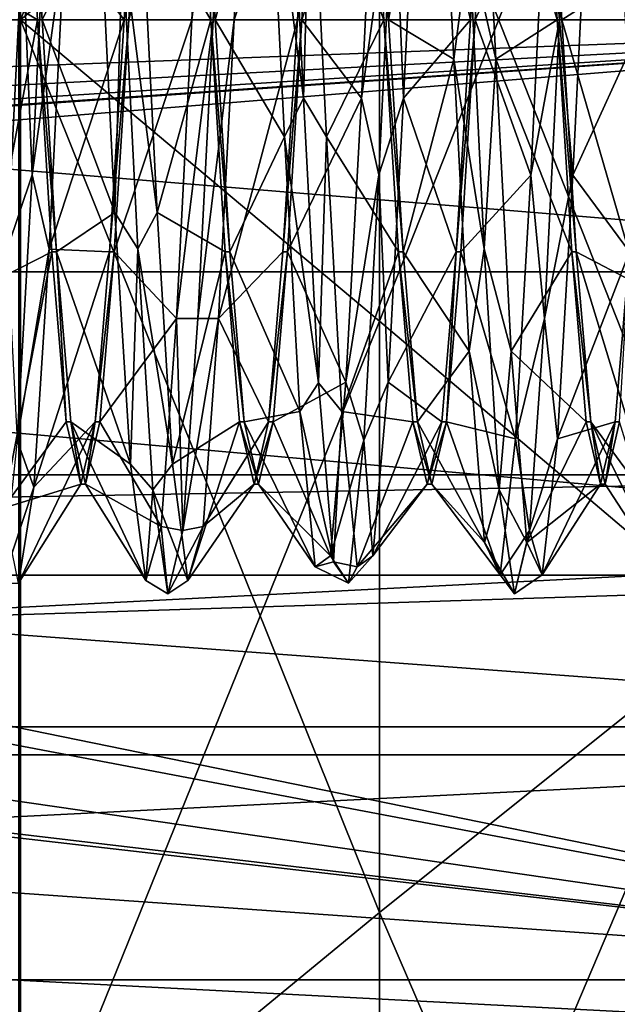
# Model space of a CAD drawing. Header units: millimetres. Extents: x -125 to 171, y -35 to 1363.
# Tile 161 of 256: x 159.21 to 163.52, y -7.1 to 0. Entities that reach past the tile are written whole.
import ezdxf

# ---------------------------------------------------------------- set-up
doc = ezdxf.new("R2010")
doc.units = ezdxf.units.MM
doc.header["$LTSCALE"] = 65.185185
for name, color, linetype in [('1020', 7, 'CONTINUOUS'), ('1021', 7, 'CONTINUOUS'), ('1022', 7, 'CONTINUOUS'), ('1023', 7, 'CONTINUOUS'), ('1037', 7, 'CONTINUOUS'), ('1038', 7, 'CONTINUOUS'), ('1039', 7, 'CONTINUOUS'), ('1040', 7, 'CONTINUOUS'), ('729', 7, 'CONTINUOUS'), ('730', 7, 'CONTINUOUS'), ('734', 7, 'CONTINUOUS'), ('752', 7, 'CONTINUOUS'), ('753', 7, 'CONTINUOUS'), ('782', 7, 'CONTINUOUS'), ('783', 7, 'CONTINUOUS'), ('784', 7, 'CONTINUOUS'), ('785', 7, 'CONTINUOUS'), ('786', 7, 'CONTINUOUS'), ('787', 7, 'CONTINUOUS'), ('798', 7, 'CONTINUOUS'), ('799', 7, 'CONTINUOUS'), ('805', 7, 'CONTINUOUS'), ('806', 7, 'CONTINUOUS'), ('893', 7, 'CONTINUOUS'), ('894', 7, 'CONTINUOUS'), ('901', 7, 'CONTINUOUS'), ('902', 7, 'CONTINUOUS')]:
    doc.layers.add(name, color=color, linetype=linetype)

msp = doc.modelspace()

# ---------------------------------------------------------------- linework, layer by layer
at = {"layer": '1020', "linetype": 'CONTINUOUS'}
for points in [[(159.3666, 0, 3.35), (159.4708, -1.675, 2.9012), (159.3334, 0, 3.35), (159.3666, 0, 3.35)], [(159.4708, -1.675, 2.9012), (159.4376, -1.6749, 2.9012), (159.3334, 0, 3.35), (159.4708, -1.675, 2.9012)], [(159.8874, -1.675, -2.9012), (159.9916, 0, -3.35), (159.8542, -1.675, -2.9012), (159.8874, -1.675, -2.9012)], [(159.9916, 0, -3.35), (159.9584, 0, -3.35), (159.8542, -1.675, -2.9012), (159.9916, 0, -3.35)], [(159.4708, -1.675, 2.9012), (159.5417, -2.9012, 1.6749), (159.4376, -1.6749, 2.9012), (159.4708, -1.675, 2.9012)], [(159.4708, -1.675, 2.9012), (159.5749, -2.9013, 1.6749), (159.5417, -2.9012, 1.6749), (159.4708, -1.675, 2.9012)], [(159.7833, -2.9013, -1.6749), (159.8874, -1.675, -2.9012), (159.7501, -2.9013, -1.6749), (159.7833, -2.9013, -1.6749)], [(159.8874, -1.675, -2.9012), (159.8542, -1.675, -2.9012), (159.7501, -2.9013, -1.6749), (159.8874, -1.675, -2.9012)], [(159.5749, -2.9013, 1.6749), (159.6459, -3.35, 0), (159.5417, -2.9012, 1.6749), (159.5749, -2.9013, 1.6749)], [(159.5749, -2.9013, 1.6749), (159.6791, -3.35, 0), (159.6459, -3.35, 0), (159.5749, -2.9013, 1.6749)], [(159.6791, -3.35, 0), (159.7501, -2.9013, -1.6749), (159.6459, -3.35, 0), (159.6791, -3.35, 0)], [(159.6791, -3.35, 0), (159.7833, -2.9013, -1.6749), (159.7501, -2.9013, -1.6749), (159.6791, -3.35, 0)]]:
    msp.add_3dface(points, dxfattribs=at)
at = {"layer": '1021', "linetype": 'CONTINUOUS'}
for points in [[(160.6876, -1.6749, 2.9012), (160.5834, 0, 3.35), (160.7208, -1.6749, 2.9012), (160.6876, -1.6749, 2.9012)], [(160.5834, 0, 3.35), (160.6166, 0, 3.35), (160.7208, -1.6749, 2.9012), (160.5834, 0, 3.35)], [(161.2084, 0, -3.35), (161.1042, -1.675, -2.9012), (161.2416, 0, -3.35), (161.2084, 0, -3.35)], [(161.1042, -1.675, -2.9012), (161.1374, -1.675, -2.9012), (161.2416, 0, -3.35), (161.1042, -1.675, -2.9012)], [(160.7917, -2.9012, 1.6749), (160.6876, -1.6749, 2.9012), (160.8249, -2.9012, 1.6749), (160.7917, -2.9012, 1.6749)], [(160.6876, -1.6749, 2.9012), (160.7208, -1.6749, 2.9012), (160.8249, -2.9012, 1.6749), (160.6876, -1.6749, 2.9012)], [(161.1042, -1.675, -2.9012), (161.0001, -2.9013, -1.6748), (161.1374, -1.675, -2.9012), (161.1042, -1.675, -2.9012)], [(161.0001, -2.9013, -1.6748), (161.0332, -2.9013, -1.6748), (161.1374, -1.675, -2.9012), (161.0001, -2.9013, -1.6748)], [(160.8959, -3.35, 0.0001), (160.7917, -2.9012, 1.6749), (160.9291, -3.35, 0.0002), (160.8959, -3.35, 0.0001)], [(160.7917, -2.9012, 1.6749), (160.8249, -2.9012, 1.6749), (160.9291, -3.35, 0.0002), (160.7917, -2.9012, 1.6749)], [(161.0001, -2.9013, -1.6748), (160.8959, -3.35, 0.0001), (161.0332, -2.9013, -1.6748), (161.0001, -2.9013, -1.6748)], [(160.8959, -3.35, 0.0001), (160.9291, -3.35, 0.0002), (161.0332, -2.9013, -1.6748), (160.8959, -3.35, 0.0001)]]:
    msp.add_3dface(points, dxfattribs=at)
at = {"layer": '1022', "linetype": 'CONTINUOUS'}
for points in [[(161.8666, 0, 3.35), (161.9707, -1.6749, 2.9013), (161.8334, 0, 3.35), (161.8666, 0, 3.35)], [(161.9707, -1.6749, 2.9013), (161.9376, -1.675, 2.9012), (161.8334, 0, 3.35), (161.9707, -1.6749, 2.9013)], [(162.3874, -1.6749, -2.9012), (162.4916, 0, -3.35), (162.3542, -1.6749, -2.9012), (162.3874, -1.6749, -2.9012)], [(162.4916, 0, -3.35), (162.4584, 0, -3.35), (162.3542, -1.6749, -2.9012), (162.4916, 0, -3.35)], [(161.9707, -1.6749, 2.9013), (162.0749, -2.9012, 1.675), (161.9376, -1.675, 2.9012), (161.9707, -1.6749, 2.9013)], [(162.0749, -2.9012, 1.675), (162.0418, -2.9013, 1.6749), (161.9376, -1.675, 2.9012), (162.0749, -2.9012, 1.675)], [(162.2833, -2.9012, -1.6749), (162.3542, -1.6749, -2.9012), (162.2501, -2.9013, -1.6749), (162.2833, -2.9012, -1.6749)], [(162.2833, -2.9012, -1.6749), (162.3874, -1.6749, -2.9012), (162.3542, -1.6749, -2.9012), (162.2833, -2.9012, -1.6749)], [(162.0749, -2.9012, 1.675), (162.1791, -3.35, 0.0001), (162.0418, -2.9013, 1.6749), (162.0749, -2.9012, 1.675)], [(162.1791, -3.35, 0.0001), (162.1459, -3.35, 0), (162.0418, -2.9013, 1.6749), (162.1791, -3.35, 0.0001)], [(162.1791, -3.35, 0.0001), (162.2833, -2.9012, -1.6749), (162.1459, -3.35, 0), (162.1791, -3.35, 0.0001)], [(162.2833, -2.9012, -1.6749), (162.2501, -2.9013, -1.6749), (162.1459, -3.35, 0), (162.2833, -2.9012, -1.6749)]]:
    msp.add_3dface(points, dxfattribs=at)
at = {"layer": '1023', "linetype": 'CONTINUOUS'}
for points in [[(163.1166, 0, 3.35), (163.2208, -1.675, 2.9012), (163.0834, 0, 3.35), (163.1166, 0, 3.35)], [(163.2208, -1.675, 2.9012), (163.1876, -1.675, 2.9012), (163.0834, 0, 3.35), (163.2208, -1.675, 2.9012)], [(163.2208, -1.675, 2.9012), (163.3249, -2.9013, 1.6748), (163.1876, -1.675, 2.9012), (163.2208, -1.675, 2.9012)], [(163.3249, -2.9013, 1.6748), (163.2917, -2.9013, 1.6749), (163.1876, -1.675, 2.9012), (163.3249, -2.9013, 1.6748)], [(163.5333, -2.9012, -1.675), (163.6042, -1.675, -2.9012), (163.5001, -2.9013, -1.6749), (163.5333, -2.9012, -1.675)], [(163.3249, -2.9013, 1.6748), (163.3959, -3.35, 0), (163.2917, -2.9013, 1.6749), (163.3249, -2.9013, 1.6748)], [(163.3249, -2.9013, 1.6748), (163.4291, -3.35, -0.0002), (163.3959, -3.35, 0), (163.3249, -2.9013, 1.6748)], [(163.4291, -3.35, -0.0002), (163.5001, -2.9013, -1.6749), (163.3959, -3.35, 0), (163.4291, -3.35, -0.0002)], [(163.4291, -3.35, -0.0002), (163.5333, -2.9012, -1.675), (163.5001, -2.9013, -1.6749), (163.4291, -3.35, -0.0002)]]:
    msp.add_3dface(points, dxfattribs=at)
at = {"layer": '1037', "linetype": 'CONTINUOUS'}
for points in [[(159.2624, 1.6749, 2.9012), (159.3666, 0, 3.35), (159.2292, 1.675, 2.9012), (159.2624, 1.6749, 2.9012)], [(159.3666, 0, 3.35), (159.3334, 0, 3.35), (159.2292, 1.675, 2.9012), (159.3666, 0, 3.35)]]:
    msp.add_3dface(points, dxfattribs=at)
at = {"layer": '1038', "linetype": 'CONTINUOUS'}
for points in [[(159.9584, 0, -3.35), (159.9916, 0, -3.35), (160.0958, 1.675, -2.9012), (159.9584, 0, -3.35)], [(160.0626, 1.6749, -2.9012), (159.9584, 0, -3.35), (160.0958, 1.675, -2.9012), (160.0626, 1.6749, -2.9012)], [(160.5834, 0, 3.35), (160.4792, 1.675, 2.9012), (160.6166, 0, 3.35), (160.5834, 0, 3.35)], [(160.4792, 1.675, 2.9012), (160.5124, 1.675, 2.9012), (160.6166, 0, 3.35), (160.4792, 1.675, 2.9012)]]:
    msp.add_3dface(points, dxfattribs=at)
at = {"layer": '1039', "linetype": 'CONTINUOUS'}
for points in [[(161.2084, 0, -3.35), (161.3457, 1.6749, -2.9013), (161.3126, 1.675, -2.9012), (161.2084, 0, -3.35)], [(161.2084, 0, -3.35), (161.2416, 0, -3.35), (161.3457, 1.6749, -2.9013), (161.2084, 0, -3.35)], [(161.7624, 1.6749, 2.9012), (161.8666, 0, 3.35), (161.7292, 1.6749, 2.9012), (161.7624, 1.6749, 2.9012)], [(161.8666, 0, 3.35), (161.8334, 0, 3.35), (161.7292, 1.6749, 2.9012), (161.8666, 0, 3.35)]]:
    msp.add_3dface(points, dxfattribs=at)
at = {"layer": '1040', "linetype": 'CONTINUOUS'}
for points in [[(162.5958, 1.6749, -2.9012), (162.5626, 1.675, -2.9012), (162.4584, 0, -3.35), (162.5958, 1.6749, -2.9012)], [(162.4916, 0, -3.35), (162.5958, 1.6749, -2.9012), (162.4584, 0, -3.35), (162.4916, 0, -3.35)], [(163.0124, 1.6749, 2.9013), (163.1166, 0, 3.35), (162.9792, 1.675, 2.9012), (163.0124, 1.6749, 2.9013)], [(163.1166, 0, 3.35), (163.0834, 0, 3.35), (162.9792, 1.675, 2.9012), (163.1166, 0, 3.35)]]:
    msp.add_3dface(points, dxfattribs=at)
at = {"layer": '729', "linetype": 'CONTINUOUS'}
for points in [[(168.1, 6.9259, 19.0288), (168.1, 0, 20.25), (119.6, 6.9259, 19.0288), (168.1, 6.9259, 19.0288)], [(119.6, 6.9259, 19.0288), (168.1, 0, 20.25), (132.1, 2.671, 20.0731), (119.6, 6.9259, 19.0288)], [(132.1, 2.671, 20.0731), (168.1, 0, 20.25), (133.5094, 1.9229, 20.1585), (132.1, 2.671, 20.0731)], [(133.5094, 1.9229, 20.1585), (168.1, 0, 20.25), (134.2558, 0.5, 20.2438), (133.5094, 1.9229, 20.1585)], [(134.2558, 0.5, 20.2438), (168.1, 0, 20.25), (134.1515, 0.5, 20.2438), (134.2558, 0.5, 20.2438)], [(134.1515, 0.5, 20.2438), (168.1, 0, 20.25), (134.2, 0, 20.25), (134.1515, 0.5, 20.2438)], [(168.1, 0, 20.25), (168.1, -6.9259, 19.0288), (134.2, 0, 20.25), (168.1, 0, 20.25)], [(134.2, 0, 20.25), (168.1, -6.9259, 19.0288), (134.2558, -0.5, 20.2438), (134.2, 0, 20.25)], [(134.2558, -0.5, 20.2438), (168.1, -6.9259, 19.0288), (133.5094, -1.923, 20.1585), (134.2558, -0.5, 20.2438)], [(133.5094, -1.923, 20.1585), (168.1, -6.9259, 19.0288), (132.1, -2.671, 20.0731), (133.5094, -1.923, 20.1585)], [(168.1, -6.9259, 19.0288), (119.6, -3.5161, 19.9424), (131.1, -2.671, 20.0731), (168.1, -6.9259, 19.0288)], [(168.1, -6.9259, 19.0288), (131.1, -2.671, 20.0731), (132.1, -2.671, 20.0731), (168.1, -6.9259, 19.0288)], [(119.6, -3.5161, 19.9424), (168.1, -6.9259, 19.0288), (119.6, -6.9259, 19.0288), (119.6, -3.5161, 19.9424)], [(168.1, -6.9259, 19.0288), (168.1, -13.0164, 15.5124), (119.6, -10.1251, 17.5369), (168.1, -6.9259, 19.0288)], [(119.6, -6.9259, 19.0288), (168.1, -6.9259, 19.0288), (119.6, -10.1251, 17.5369), (119.6, -6.9259, 19.0288)]]:
    msp.add_3dface(points, dxfattribs=at)
at = {"layer": '730', "linetype": 'CONTINUOUS'}
for points in [[(134.2, 0, 10.25), (168.1, 3.2821, 9.7103), (133.8577, 1.2895, 10.1686), (134.2, 0, 10.25)], [(168.1, 0, 10.25), (168.1, 3.2821, 9.7103), (134.2, 0, 10.25), (168.1, 0, 10.25)], [(168.1, -3.2821, 9.7103), (168.1, 0, 10.25), (127.6, -3.2821, 9.7103), (168.1, -3.2821, 9.7103)], [(127.6, -3.2821, 9.7103), (168.1, 0, 10.25), (131.6, -2.5323, 9.9323), (127.6, -3.2821, 9.7103)], [(131.6, -2.5323, 9.9323), (168.1, 0, 10.25), (132.2708, -2.4605, 9.9503), (131.6, -2.5323, 9.9323)], [(132.2708, -2.4605, 9.9503), (168.1, 0, 10.25), (132.9029, -2.25, 10), (132.2708, -2.4605, 9.9503)], [(132.9029, -2.25, 10), (168.1, 0, 10.25), (133.444, -1.8329, 10.0848), (132.9029, -2.25, 10)], [(133.444, -1.8329, 10.0848), (168.1, 0, 10.25), (133.8577, -1.2895, 10.1686), (133.444, -1.8329, 10.0848)], [(133.8577, -1.2895, 10.1686), (168.1, 0, 10.25), (134.2, 0, 10.25), (133.8577, -1.2895, 10.1686)]]:
    msp.add_3dface(points, dxfattribs=at)
at = {"layer": '734', "linetype": 'CONTINUOUS'}
for points in [[(168.1, 3.7835, -19.8934), (126.0427, 0, -20.25), (168.1, -3.7835, -19.8934), (168.1, 3.7835, -19.8934)], [(126.0427, 0, -20.25), (125.6246, -5.9594, -19.3532), (168.1, -3.7835, -19.8934), (126.0427, 0, -20.25)], [(168.1, -3.7835, -19.8934), (125.6246, -5.9594, -19.3532), (168.1, -10.8232, -17.115), (168.1, -3.7835, -19.8934)], [(125.6246, -5.9594, -19.3532), (124.3725, -11.4994, -16.6681), (168.1, -10.8232, -17.115), (125.6246, -5.9594, -19.3532)]]:
    msp.add_3dface(points, dxfattribs=at)
at = {"layer": '752', "linetype": 'CONTINUOUS'}
for points in [[(168.1, -3.2821, 9.7103), (127.6, -3.2821, 9.7103), (127.6, -4.0058, 7.8442), (168.1, -3.2821, 9.7103)], [(168.1, -4.0058, 7.8442), (168.1, -3.2821, 9.7103), (127.6, -4.0058, 7.8442), (168.1, -4.0058, 7.8442)], [(168.1, -5.303, 6.3199), (168.1, -4.0058, 7.8442), (127.6, -5.303, 6.3199), (168.1, -5.303, 6.3199)], [(127.6, -5.303, 6.3199), (168.1, -4.0058, 7.8442), (127.6, -4.0058, 7.8442), (127.6, -5.303, 6.3199)]]:
    msp.add_3dface(points, dxfattribs=at)
at = {"layer": '753', "linetype": 'CONTINUOUS'}
for points in [[(124.1, 1.8174, -8.0473), (168.1, 1.8175, -8.0473), (168.1, -1.8175, -8.0473), (124.1, 1.8174, -8.0473)], [(124.1, -1.8174, -8.0473), (124.1, 1.8174, -8.0473), (168.1, -1.8175, -8.0473), (124.1, -1.8174, -8.0473)], [(124.1, -5.0999, -6.4849), (124.1, -1.8174, -8.0473), (168.1, -5.0998, -6.4849), (124.1, -5.0999, -6.4849)], [(124.1, -1.8174, -8.0473), (168.1, -1.8175, -8.0473), (168.1, -5.0998, -6.4849), (124.1, -1.8174, -8.0473)], [(124.1, -5.0999, -6.4849), (168.1, -5.0998, -6.4849), (168.1, -7.3919, -3.6636), (124.1, -5.0999, -6.4849)], [(124.1, -7.392, -3.6634), (124.1, -5.0999, -6.4849), (168.1, -7.3919, -3.6636), (124.1, -7.392, -3.6634)], [(124.1, -7.5044, 3.4273), (168.1, -7.5045, 3.4272), (168.1, -5.303, 6.3199), (124.1, -7.5044, 3.4273)], [(124.1, -7.5044, 3.4273), (168.1, -5.303, 6.3199), (127.6, -5.303, 6.3199), (124.1, -7.5044, 3.4273)]]:
    msp.add_3dface(points, dxfattribs=at)
at = {"layer": '782', "linetype": 'CONTINUOUS'}
for points in [[(159.2957, -1.1197, -3.9961), (159.4043, 1.1197, -3.9961), (159.226, 0.566, -4.0271), (159.2957, -1.1197, -3.9961)], [(159.4043, 1.1197, -3.9961), (159.2957, -1.1197, -3.9961), (159.5296, 0.566, -4.0271), (159.4043, 1.1197, -3.9961)], [(159.7815, 0.8455, 3.9778), (159.9478, 0.5651, 4.1113), (159.8926, -1.3909, 3.8215), (159.7815, 0.8455, 3.9778)], [(160.1963, -1.3909, 3.8215), (159.9478, 0.5651, 4.1113), (160.0851, 0.8455, 3.9778), (160.1963, -1.3909, 3.8215)], [(159.1149, -1.6541, -3.7151), (159.2957, -1.1197, -3.9961), (159.226, 0.566, -4.0271), (159.1149, -1.6541, -3.7151)], [(159.5296, 0.566, -4.0271), (159.2957, -1.1197, -3.9961), (159.4185, -1.6541, -3.7151), (159.5296, 0.566, -4.0271)], [(159.9478, 0.5651, 4.1113), (160.0565, -1.6534, 3.8064), (159.8926, -1.3909, 3.8215), (159.9478, 0.5651, 4.1113)], [(160.0565, -1.6534, 3.8064), (159.9478, 0.5651, 4.1113), (160.1963, -1.3909, 3.8215), (160.0565, -1.6534, 3.8064)], [(160.4913, -2.1563, -3.5458), (160.6, 0, -4.15), (160.3371, -2.155, -3.4488), (160.4913, -2.1563, -3.5458)], [(160.3371, -2.155, -3.4488), (160.6, 0, -4.15), (160.4482, 0, -4.0667), (160.3371, -2.155, -3.4488)], [(160.6, 0, -4.15), (160.4913, -2.1563, -3.5458), (160.7518, 0, -4.0667), (160.6, 0, -4.15)], [(160.7518, 0, -4.0667), (160.4913, -2.1563, -3.5458), (160.6407, -2.155, -3.4488), (160.7518, 0, -4.0667)], [(159.187, -3.033, -2.8326), (159.2957, -1.1197, -3.9961), (159.1149, -1.6541, -3.7151), (159.187, -3.033, -2.8326)], [(159.2957, -1.1197, -3.9961), (159.187, -3.033, -2.8326), (159.4185, -1.6541, -3.7151), (159.2957, -1.1197, -3.9961)], [(159.8926, -1.3909, 3.8215), (160.0565, -1.6534, 3.8064), (160.0037, -3.2046, 2.5037), (159.8926, -1.3909, 3.8215)], [(160.3074, -3.2046, 2.5037), (160.0565, -1.6534, 3.8064), (160.1963, -1.3909, 3.8215), (160.3074, -3.2046, 2.5037)], [(159.4185, -1.6541, -3.7151), (159.187, -3.033, -2.8326), (159.3074, -3.3715, -2.2741), (159.4185, -1.6541, -3.7151)], [(160.0565, -1.6534, 3.8064), (160.1652, -3.3904, 2.3932), (160.0037, -3.2046, 2.5037), (160.0565, -1.6534, 3.8064)], [(160.1652, -3.3904, 2.3932), (160.0565, -1.6534, 3.8064), (160.3074, -3.2046, 2.5037), (160.1652, -3.3904, 2.3932)], [(160.226, -3.6551, -1.7827), (160.3826, -3.6847, -1.9093), (160.3371, -2.155, -3.4488), (160.226, -3.6551, -1.7827)], [(160.3826, -3.6847, -1.9093), (160.4913, -2.1563, -3.5458), (160.3371, -2.155, -3.4488), (160.3826, -3.6847, -1.9093)], [(160.4913, -2.1563, -3.5458), (160.3826, -3.6847, -1.9093), (160.6407, -2.155, -3.4488), (160.4913, -2.1563, -3.5458)], [(160.6407, -2.155, -3.4488), (160.3826, -3.6847, -1.9093), (160.5296, -3.6551, -1.7827), (160.6407, -2.155, -3.4488)], [(159.187, -3.033, -2.8326), (159.0783, -4.0632, -0.8443), (159.3074, -3.3715, -2.2741), (159.187, -3.033, -2.8326)], [(160.0037, -3.2046, 2.5037), (160.1652, -3.3904, 2.3932), (160.1149, -4.0444, 0.4251), (160.0037, -3.2046, 2.5037)], [(160.4185, -4.0444, 0.4251), (160.1652, -3.3904, 2.3932), (160.3074, -3.2046, 2.5037), (160.4185, -4.0444, 0.4251)], [(159.3074, -3.3715, -2.2741), (159.0783, -4.0632, -0.8443), (159.1963, -4.0642, -0.1419), (159.3074, -3.3715, -2.2741)], [(160.1652, -3.3904, 2.3932), (160.2739, -4.1403, 0.2832), (160.1149, -4.0444, 0.4251), (160.1652, -3.3904, 2.3932)], [(160.2739, -4.1403, 0.2832), (160.1652, -3.3904, 2.3932), (160.4185, -4.0444, 0.4251), (160.2739, -4.1403, 0.2832)], [(160.1149, -4.0444, 0.4251), (160.2739, -4.1403, 0.2832), (160.226, -3.6551, -1.7827), (160.1149, -4.0444, 0.4251)], [(160.2739, -4.1403, 0.2832), (160.3826, -3.6847, -1.9093), (160.226, -3.6551, -1.7827), (160.2739, -4.1403, 0.2832)], [(160.3826, -3.6847, -1.9093), (160.2739, -4.1403, 0.2832), (160.5296, -3.6551, -1.7827), (160.3826, -3.6847, -1.9093)], [(160.5296, -3.6551, -1.7827), (160.2739, -4.1403, 0.2832), (160.4185, -4.0444, 0.4251), (160.5296, -3.6551, -1.7827)]]:
    msp.add_3dface(points, dxfattribs=at)
at = {"layer": '783', "linetype": 'CONTINUOUS'}
for points in [[(158.7416, 0, -3.35), (159.226, 0.566, -4.0271), (158.8458, 1.675, -2.9012), (158.7416, 0, -3.35)], [(159.2624, 1.6749, 2.9012), (159.7815, 0.8455, 3.9778), (159.3666, 0, 3.35), (159.2624, 1.6749, 2.9012)], [(159.7815, 0.8455, 3.9778), (159.8926, -1.3909, 3.8215), (159.3666, 0, 3.35), (159.7815, 0.8455, 3.9778)], [(159.1149, -1.6541, -3.7151), (159.226, 0.566, -4.0271), (158.7416, 0, -3.35), (159.1149, -1.6541, -3.7151)], [(159.3666, 0, 3.35), (159.8926, -1.3909, 3.8215), (159.4708, -1.675, 2.9012), (159.3666, 0, 3.35)], [(160.3371, -2.155, -3.4488), (160.4482, 0, -4.0667), (159.8874, -1.675, -2.9012), (160.3371, -2.155, -3.4488)], [(159.8874, -1.675, -2.9012), (160.4482, 0, -4.0667), (159.9916, 0, -3.35), (159.8874, -1.675, -2.9012)], [(159.8926, -1.3909, 3.8215), (160.0037, -3.2046, 2.5037), (159.4708, -1.675, 2.9012), (159.8926, -1.3909, 3.8215)], [(159.4708, -1.675, 2.9012), (160.0037, -3.2046, 2.5037), (159.5749, -2.9013, 1.6749), (159.4708, -1.675, 2.9012)], [(159.7833, -2.9013, -1.6749), (160.3371, -2.155, -3.4488), (159.8874, -1.675, -2.9012), (159.7833, -2.9013, -1.6749)], [(160.226, -3.6551, -1.7827), (160.3371, -2.155, -3.4488), (159.7833, -2.9013, -1.6749), (160.226, -3.6551, -1.7827)], [(160.0037, -3.2046, 2.5037), (160.1149, -4.0444, 0.4251), (159.5749, -2.9013, 1.6749), (160.0037, -3.2046, 2.5037)], [(159.5749, -2.9013, 1.6749), (160.1149, -4.0444, 0.4251), (159.6791, -3.35, 0), (159.5749, -2.9013, 1.6749)], [(159.6791, -3.35, 0), (160.226, -3.6551, -1.7827), (159.7833, -2.9013, -1.6749), (159.6791, -3.35, 0)], [(160.1149, -4.0444, 0.4251), (160.226, -3.6551, -1.7827), (159.6791, -3.35, 0), (160.1149, -4.0444, 0.4251)]]:
    msp.add_3dface(points, dxfattribs=at)
at = {"layer": '784', "linetype": 'CONTINUOUS'}
for points in [[(159.3334, 0, 3.35), (158.8629, 0.2837, 4.0568), (159.2292, 1.675, 2.9012), (159.3334, 0, 3.35)], [(160.0626, 1.6749, -2.9012), (159.5296, 0.566, -4.0271), (159.9584, 0, -3.35), (160.0626, 1.6749, -2.9012)], [(160.5834, 0, 3.35), (160.0851, 0.8455, 3.9778), (160.4792, 1.675, 2.9012), (160.5834, 0, 3.35)], [(160.1963, -1.3909, 3.8215), (160.0851, 0.8455, 3.9778), (160.5834, 0, 3.35), (160.1963, -1.3909, 3.8215)], [(159.5296, 0.566, -4.0271), (159.4185, -1.6541, -3.7151), (159.9584, 0, -3.35), (159.5296, 0.566, -4.0271)], [(158.974, -1.9092, 3.5907), (158.8629, 0.2837, 4.0568), (159.3334, 0, 3.35), (158.974, -1.9092, 3.5907)], [(159.4376, -1.6749, 2.9012), (158.974, -1.9092, 3.5907), (159.3334, 0, 3.35), (159.4376, -1.6749, 2.9012)], [(159.9584, 0, -3.35), (159.4185, -1.6541, -3.7151), (159.8542, -1.675, -2.9012), (159.9584, 0, -3.35)], [(160.6876, -1.6749, 2.9012), (160.1963, -1.3909, 3.8215), (160.5834, 0, 3.35), (160.6876, -1.6749, 2.9012)], [(160.7518, 0, -4.0667), (160.6407, -2.155, -3.4488), (161.2084, 0, -3.35), (160.7518, 0, -4.0667)], [(161.2084, 0, -3.35), (160.6407, -2.155, -3.4488), (161.1042, -1.675, -2.9012), (161.2084, 0, -3.35)], [(160.3074, -3.2046, 2.5037), (160.1963, -1.3909, 3.8215), (160.6876, -1.6749, 2.9012), (160.3074, -3.2046, 2.5037)], [(159.0851, -3.5219, 2.0334), (158.974, -1.9092, 3.5907), (159.4376, -1.6749, 2.9012), (159.0851, -3.5219, 2.0334)], [(159.5417, -2.9012, 1.6749), (159.0851, -3.5219, 2.0334), (159.4376, -1.6749, 2.9012), (159.5417, -2.9012, 1.6749)], [(159.4185, -1.6541, -3.7151), (159.3074, -3.3715, -2.2741), (159.8542, -1.675, -2.9012), (159.4185, -1.6541, -3.7151)], [(159.8542, -1.675, -2.9012), (159.3074, -3.3715, -2.2741), (159.7501, -2.9013, -1.6749), (159.8542, -1.675, -2.9012)], [(160.7917, -2.9012, 1.6749), (160.3074, -3.2046, 2.5037), (160.6876, -1.6749, 2.9012), (160.7917, -2.9012, 1.6749)], [(161.1042, -1.675, -2.9012), (160.6407, -2.155, -3.4488), (161.0001, -2.9013, -1.6748), (161.1042, -1.675, -2.9012)], [(160.6407, -2.155, -3.4488), (160.5296, -3.6551, -1.7827), (161.0001, -2.9013, -1.6748), (160.6407, -2.155, -3.4488)], [(159.6459, -3.35, 0), (159.0851, -3.5219, 2.0334), (159.5417, -2.9012, 1.6749), (159.6459, -3.35, 0)], [(159.3074, -3.3715, -2.2741), (159.1963, -4.0642, -0.1419), (159.7501, -2.9013, -1.6749), (159.3074, -3.3715, -2.2741)], [(159.7501, -2.9013, -1.6749), (159.1963, -4.0642, -0.1419), (159.6459, -3.35, 0), (159.7501, -2.9013, -1.6749)], [(160.4185, -4.0444, 0.4251), (160.3074, -3.2046, 2.5037), (160.7917, -2.9012, 1.6749), (160.4185, -4.0444, 0.4251)], [(160.8959, -3.35, 0.0001), (160.4185, -4.0444, 0.4251), (160.7917, -2.9012, 1.6749), (160.8959, -3.35, 0.0001)], [(161.0001, -2.9013, -1.6748), (160.5296, -3.6551, -1.7827), (160.8959, -3.35, 0.0001), (161.0001, -2.9013, -1.6748)], [(159.1963, -4.0642, -0.1419), (159.0851, -3.5219, 2.0334), (159.6459, -3.35, 0), (159.1963, -4.0642, -0.1419)], [(160.5296, -3.6551, -1.7827), (160.4185, -4.0444, 0.4251), (160.8959, -3.35, 0.0001), (160.5296, -3.6551, -1.7827)]]:
    msp.add_3dface(points, dxfattribs=at)
at = {"layer": '785', "linetype": 'CONTINUOUS'}
for points in [[(160.4482, 0, -4.0667), (160.6, 0, -4.15), (160.7087, 2.1563, -3.5458), (160.4482, 0, -4.0667)], [(160.4482, 0, -4.0667), (160.7087, 2.1563, -3.5458), (160.5593, 2.155, -3.4488), (160.4482, 0, -4.0667)], [(160.7087, 2.1563, -3.5458), (160.6, 0, -4.15), (160.8629, 2.155, -3.4488), (160.7087, 2.1563, -3.5458)], [(160.6, 0, -4.15), (160.7518, 0, -4.0667), (160.8629, 2.155, -3.4488), (160.6, 0, -4.15)], [(163.1, 0, -4.15), (163.2087, 2.1563, -3.5458), (163.0037, 1.1209, -3.9092), (163.1, 0, -4.15)], [(163.2087, 2.1563, -3.5458), (163.1, 0, -4.15), (163.3074, 1.1209, -3.9092), (163.2087, 2.1563, -3.5458)], [(162.226, 1.9092, 3.5907), (162.4478, 0.5651, 4.1113), (162.3371, -0.2837, 4.0568), (162.226, 1.9092, 3.5907)], [(162.6407, -0.2837, 4.0568), (162.4478, 0.5651, 4.1113), (162.5296, 1.9092, 3.5907), (162.6407, -0.2837, 4.0568)], [(161.1435, 1.6534, 3.8064), (161.2522, -0.5651, 4.1113), (161.0037, 1.3909, 3.8215), (161.1435, 1.6534, 3.8064)], [(161.2522, -0.5651, 4.1113), (161.1435, 1.6534, 3.8064), (161.3074, 1.3909, 3.8215), (161.2522, -0.5651, 4.1113)], [(161.6704, -0.566, -4.0271), (161.9043, 1.1197, -3.9961), (161.7815, 1.6541, -3.7151), (161.6704, -0.566, -4.0271)], [(162.0851, 1.6541, -3.7151), (161.9043, 1.1197, -3.9961), (161.974, -0.566, -4.0271), (162.0851, 1.6541, -3.7151)], [(161.0037, 1.3909, 3.8215), (161.2522, -0.5651, 4.1113), (161.1149, -0.8455, 3.9778), (161.0037, 1.3909, 3.8215)], [(161.4185, -0.8455, 3.9778), (161.2522, -0.5651, 4.1113), (161.3074, 1.3909, 3.8215), (161.4185, -0.8455, 3.9778)], [(161.7957, -1.1197, -3.9961), (161.9043, 1.1197, -3.9961), (161.6704, -0.566, -4.0271), (161.7957, -1.1197, -3.9961)], [(161.9043, 1.1197, -3.9961), (161.7957, -1.1197, -3.9961), (161.974, -0.566, -4.0271), (161.9043, 1.1197, -3.9961)], [(162.8926, -1.1209, -3.9092), (163.1, 0, -4.15), (163.0037, 1.1209, -3.9092), (162.8926, -1.1209, -3.9092)], [(163.3074, 1.1209, -3.9092), (163.1, 0, -4.15), (163.1963, -1.1209, -3.9092), (163.3074, 1.1209, -3.9092)], [(162.4478, 0.5651, 4.1113), (162.5565, -1.6534, 3.8064), (162.3371, -0.2837, 4.0568), (162.4478, 0.5651, 4.1113)], [(162.5565, -1.6534, 3.8064), (162.4478, 0.5651, 4.1113), (162.6407, -0.2837, 4.0568), (162.5565, -1.6534, 3.8064)], [(162.9913, -2.1563, -3.5458), (163.1, 0, -4.15), (162.8926, -1.1209, -3.9092), (162.9913, -2.1563, -3.5458)], [(163.1, 0, -4.15), (162.9913, -2.1563, -3.5458), (163.1963, -1.1209, -3.9092), (163.1, 0, -4.15)], [(162.3371, -0.2837, 4.0568), (162.5565, -1.6534, 3.8064), (162.4482, -2.3904, 3.29), (162.3371, -0.2837, 4.0568)], [(162.7518, -2.3904, 3.29), (162.5565, -1.6534, 3.8064), (162.6407, -0.2837, 4.0568), (162.7518, -2.3904, 3.29)], [(161.2522, -0.5651, 4.1113), (161.3609, -2.619, 3.2192), (161.1149, -0.8455, 3.9778), (161.2522, -0.5651, 4.1113)], [(161.3609, -2.619, 3.2192), (161.2522, -0.5651, 4.1113), (161.4185, -0.8455, 3.9778), (161.3609, -2.619, 3.2192)], [(161.5593, -2.614, -3.1153), (161.7957, -1.1197, -3.9961), (161.6704, -0.566, -4.0271), (161.5593, -2.614, -3.1153)], [(161.974, -0.566, -4.0271), (161.7957, -1.1197, -3.9961), (161.8629, -2.614, -3.1153), (161.974, -0.566, -4.0271)], [(161.1149, -0.8455, 3.9778), (161.3609, -2.619, 3.2192), (161.226, -2.825, 2.9253), (161.1149, -0.8455, 3.9778)], [(161.5296, -2.825, 2.9253), (161.3609, -2.619, 3.2192), (161.4185, -0.8455, 3.9778), (161.5296, -2.825, 2.9253)], [(161.687, -3.033, -2.8326), (161.7957, -1.1197, -3.9961), (161.5593, -2.614, -3.1153), (161.687, -3.033, -2.8326)], [(161.7957, -1.1197, -3.9961), (161.687, -3.033, -2.8326), (161.8629, -2.614, -3.1153), (161.7957, -1.1197, -3.9961)], [(162.7815, -3.0222, -2.7212), (162.9913, -2.1563, -3.5458), (162.8926, -1.1209, -3.9092), (162.7815, -3.0222, -2.7212)], [(163.1963, -1.1209, -3.9092), (162.9913, -2.1563, -3.5458), (163.0851, -3.0222, -2.7212), (163.1963, -1.1209, -3.9092)], [(162.5565, -1.6534, 3.8064), (162.6652, -3.3904, 2.3932), (162.4482, -2.3904, 3.29), (162.5565, -1.6534, 3.8064)], [(162.6652, -3.3904, 2.3932), (162.5565, -1.6534, 3.8064), (162.7518, -2.3904, 3.29), (162.6652, -3.3904, 2.3932)], [(162.8826, -3.6847, -1.9093), (162.9913, -2.1563, -3.5458), (162.7815, -3.0222, -2.7212), (162.8826, -3.6847, -1.9093)], [(162.9913, -2.1563, -3.5458), (162.8826, -3.6847, -1.9093), (163.0851, -3.0222, -2.7212), (162.9913, -2.1563, -3.5458)], [(162.4482, -2.3904, 3.29), (162.6652, -3.3904, 2.3932), (162.5593, -3.7706, 1.5234), (162.4482, -2.3904, 3.29)], [(162.8629, -3.7706, 1.5234), (162.6652, -3.3904, 2.3932), (162.7518, -2.3904, 3.29), (162.8629, -3.7706, 1.5234)], [(161.3609, -2.619, 3.2192), (161.4696, -3.9104, 1.3898), (161.226, -2.825, 2.9253), (161.3609, -2.619, 3.2192)], [(161.4696, -3.9104, 1.3898), (161.3609, -2.619, 3.2192), (161.5296, -2.825, 2.9253), (161.4696, -3.9104, 1.3898)], [(161.4482, -3.8677, -1.2567), (161.687, -3.033, -2.8326), (161.5593, -2.614, -3.1153), (161.4482, -3.8677, -1.2567)], [(161.8629, -2.614, -3.1153), (161.687, -3.033, -2.8326), (161.7518, -3.8677, -1.2567), (161.8629, -2.614, -3.1153)], [(161.226, -2.825, 2.9253), (161.4696, -3.9104, 1.3898), (161.3371, -3.9459, 0.9838), (161.226, -2.825, 2.9253)], [(161.6407, -3.9459, 0.9838), (161.4696, -3.9104, 1.3898), (161.5296, -2.825, 2.9253), (161.6407, -3.9459, 0.9838)], [(161.5783, -4.0632, -0.8443), (161.687, -3.033, -2.8326), (161.4482, -3.8677, -1.2567), (161.5783, -4.0632, -0.8443)], [(161.687, -3.033, -2.8326), (161.5783, -4.0632, -0.8443), (161.7518, -3.8677, -1.2567), (161.687, -3.033, -2.8326)], [(162.6704, -4.0049, -0.7062), (162.8826, -3.6847, -1.9093), (162.7815, -3.0222, -2.7212), (162.6704, -4.0049, -0.7062)], [(163.0851, -3.0222, -2.7212), (162.8826, -3.6847, -1.9093), (162.974, -4.0049, -0.7062), (163.0851, -3.0222, -2.7212)], [(162.6652, -3.3904, 2.3932), (162.7739, -4.1403, 0.2832), (162.5593, -3.7706, 1.5234), (162.6652, -3.3904, 2.3932)], [(162.7739, -4.1403, 0.2832), (162.6652, -3.3904, 2.3932), (162.8629, -3.7706, 1.5234), (162.7739, -4.1403, 0.2832)], [(162.7739, -4.1403, 0.2832), (162.8826, -3.6847, -1.9093), (162.6704, -4.0049, -0.7062), (162.7739, -4.1403, 0.2832)], [(162.8826, -3.6847, -1.9093), (162.7739, -4.1403, 0.2832), (162.974, -4.0049, -0.7062), (162.8826, -3.6847, -1.9093)], [(162.5593, -3.7706, 1.5234), (162.7739, -4.1403, 0.2832), (162.6704, -4.0049, -0.7062), (162.5593, -3.7706, 1.5234)], [(162.974, -4.0049, -0.7062), (162.7739, -4.1403, 0.2832), (162.8629, -3.7706, 1.5234), (162.974, -4.0049, -0.7062)], [(161.3371, -3.9459, 0.9838), (161.5783, -4.0632, -0.8443), (161.4482, -3.8677, -1.2567), (161.3371, -3.9459, 0.9838)], [(161.7518, -3.8677, -1.2567), (161.5783, -4.0632, -0.8443), (161.6407, -3.9459, 0.9838), (161.7518, -3.8677, -1.2567)], [(161.4696, -3.9104, 1.3898), (161.5783, -4.0632, -0.8443), (161.3371, -3.9459, 0.9838), (161.4696, -3.9104, 1.3898)], [(161.5783, -4.0632, -0.8443), (161.4696, -3.9104, 1.3898), (161.6407, -3.9459, 0.9838), (161.5783, -4.0632, -0.8443)]]:
    msp.add_3dface(points, dxfattribs=at)
at = {"layer": '786', "linetype": 'CONTINUOUS'}
for points in [[(159.9916, 0, -3.35), (160.4482, 0, -4.0667), (160.5593, 2.155, -3.4488), (159.9916, 0, -3.35)], [(159.9916, 0, -3.35), (160.5593, 2.155, -3.4488), (160.0958, 1.675, -2.9012), (159.9916, 0, -3.35)], [(161.7624, 1.6749, 2.9012), (162.226, 1.9092, 3.5907), (161.8666, 0, 3.35), (161.7624, 1.6749, 2.9012)], [(162.226, 1.9092, 3.5907), (162.3371, -0.2837, 4.0568), (161.8666, 0, 3.35), (162.226, 1.9092, 3.5907)], [(160.5124, 1.675, 2.9012), (161.0037, 1.3909, 3.8215), (160.6166, 0, 3.35), (160.5124, 1.675, 2.9012)], [(161.2416, 0, -3.35), (161.7815, 1.6541, -3.7151), (161.3457, 1.6749, -2.9013), (161.2416, 0, -3.35)], [(161.6704, -0.566, -4.0271), (161.7815, 1.6541, -3.7151), (161.2416, 0, -3.35), (161.6704, -0.566, -4.0271)], [(162.4916, 0, -3.35), (163.0037, 1.1209, -3.9092), (162.5958, 1.6749, -2.9012), (162.4916, 0, -3.35)], [(163.0124, 1.6749, 2.9013), (163.5593, 0.2837, 4.0568), (163.1166, 0, 3.35), (163.0124, 1.6749, 2.9013)], [(161.0037, 1.3909, 3.8215), (161.1149, -0.8455, 3.9778), (160.6166, 0, 3.35), (161.0037, 1.3909, 3.8215)], [(162.8926, -1.1209, -3.9092), (163.0037, 1.1209, -3.9092), (162.4916, 0, -3.35), (162.8926, -1.1209, -3.9092)], [(163.5593, 0.2837, 4.0568), (163.6704, -1.9092, 3.5907), (163.1166, 0, 3.35), (163.5593, 0.2837, 4.0568)], [(160.6166, 0, 3.35), (161.1149, -0.8455, 3.9778), (160.7208, -1.6749, 2.9012), (160.6166, 0, 3.35)], [(161.1374, -1.675, -2.9012), (161.6704, -0.566, -4.0271), (161.2416, 0, -3.35), (161.1374, -1.675, -2.9012)], [(161.8666, 0, 3.35), (162.3371, -0.2837, 4.0568), (161.9707, -1.6749, 2.9013), (161.8666, 0, 3.35)], [(162.3874, -1.6749, -2.9012), (162.8926, -1.1209, -3.9092), (162.4916, 0, -3.35), (162.3874, -1.6749, -2.9012)], [(163.1166, 0, 3.35), (163.6704, -1.9092, 3.5907), (163.2208, -1.675, 2.9012), (163.1166, 0, 3.35)], [(162.3371, -0.2837, 4.0568), (162.4482, -2.3904, 3.29), (161.9707, -1.6749, 2.9013), (162.3371, -0.2837, 4.0568)], [(161.5593, -2.614, -3.1153), (161.6704, -0.566, -4.0271), (161.1374, -1.675, -2.9012), (161.5593, -2.614, -3.1153)], [(161.1149, -0.8455, 3.9778), (161.226, -2.825, 2.9253), (160.7208, -1.6749, 2.9012), (161.1149, -0.8455, 3.9778)], [(162.7815, -3.0222, -2.7212), (162.8926, -1.1209, -3.9092), (162.3874, -1.6749, -2.9012), (162.7815, -3.0222, -2.7212)], [(160.7208, -1.6749, 2.9012), (161.226, -2.825, 2.9253), (160.8249, -2.9012, 1.6749), (160.7208, -1.6749, 2.9012)], [(161.0332, -2.9013, -1.6748), (161.5593, -2.614, -3.1153), (161.1374, -1.675, -2.9012), (161.0332, -2.9013, -1.6748)], [(161.9707, -1.6749, 2.9013), (162.4482, -2.3904, 3.29), (162.0749, -2.9012, 1.675), (161.9707, -1.6749, 2.9013)], [(162.2833, -2.9012, -1.6749), (162.7815, -3.0222, -2.7212), (162.3874, -1.6749, -2.9012), (162.2833, -2.9012, -1.6749)], [(163.6704, -1.9092, 3.5907), (163.7815, -3.5219, 2.0334), (163.2208, -1.675, 2.9012), (163.6704, -1.9092, 3.5907)], [(163.2208, -1.675, 2.9012), (163.7815, -3.5219, 2.0334), (163.3249, -2.9013, 1.6748), (163.2208, -1.675, 2.9012)], [(162.4482, -2.3904, 3.29), (162.5593, -3.7706, 1.5234), (162.0749, -2.9012, 1.675), (162.4482, -2.3904, 3.29)], [(161.4482, -3.8677, -1.2567), (161.5593, -2.614, -3.1153), (161.0332, -2.9013, -1.6748), (161.4482, -3.8677, -1.2567)], [(161.226, -2.825, 2.9253), (161.3371, -3.9459, 0.9838), (160.8249, -2.9012, 1.6749), (161.226, -2.825, 2.9253)], [(160.8249, -2.9012, 1.6749), (161.3371, -3.9459, 0.9838), (160.9291, -3.35, 0.0002), (160.8249, -2.9012, 1.6749)], [(160.9291, -3.35, 0.0002), (161.4482, -3.8677, -1.2567), (161.0332, -2.9013, -1.6748), (160.9291, -3.35, 0.0002)], [(162.0749, -2.9012, 1.675), (162.5593, -3.7706, 1.5234), (162.1791, -3.35, 0.0001), (162.0749, -2.9012, 1.675)], [(162.1791, -3.35, 0.0001), (162.6704, -4.0049, -0.7062), (162.2833, -2.9012, -1.6749), (162.1791, -3.35, 0.0001)], [(162.6704, -4.0049, -0.7062), (162.7815, -3.0222, -2.7212), (162.2833, -2.9012, -1.6749), (162.6704, -4.0049, -0.7062)], [(163.7815, -3.5219, 2.0334), (163.8926, -4.0642, -0.1419), (163.3249, -2.9013, 1.6748), (163.7815, -3.5219, 2.0334)], [(163.3249, -2.9013, 1.6748), (163.8926, -4.0642, -0.1419), (163.4291, -3.35, -0.0002), (163.3249, -2.9013, 1.6748)], [(163.4291, -3.35, -0.0002), (163.8926, -4.0642, -0.1419), (163.5333, -2.9012, -1.675), (163.4291, -3.35, -0.0002)], [(161.3371, -3.9459, 0.9838), (161.4482, -3.8677, -1.2567), (160.9291, -3.35, 0.0002), (161.3371, -3.9459, 0.9838)], [(162.5593, -3.7706, 1.5234), (162.6704, -4.0049, -0.7062), (162.1791, -3.35, 0.0001), (162.5593, -3.7706, 1.5234)]]:
    msp.add_3dface(points, dxfattribs=at)
at = {"layer": '787', "linetype": 'CONTINUOUS'}
for points in [[(160.8629, 2.155, -3.4488), (160.7518, 0, -4.0667), (161.3126, 1.675, -2.9012), (160.8629, 2.155, -3.4488)], [(162.6407, -0.2837, 4.0568), (162.5296, 1.9092, 3.5907), (163.0834, 0, 3.35), (162.6407, -0.2837, 4.0568)], [(163.0834, 0, 3.35), (162.5296, 1.9092, 3.5907), (162.9792, 1.675, 2.9012), (163.0834, 0, 3.35)], [(160.7518, 0, -4.0667), (161.2084, 0, -3.35), (161.3126, 1.675, -2.9012), (160.7518, 0, -4.0667)], [(161.8334, 0, 3.35), (161.3074, 1.3909, 3.8215), (161.7292, 1.6749, 2.9012), (161.8334, 0, 3.35)], [(162.0851, 1.6541, -3.7151), (161.974, -0.566, -4.0271), (162.4584, 0, -3.35), (162.0851, 1.6541, -3.7151)], [(162.5626, 1.675, -2.9012), (162.0851, 1.6541, -3.7151), (162.4584, 0, -3.35), (162.5626, 1.675, -2.9012)], [(163.8126, 1.6749, -2.9012), (163.3074, 1.1209, -3.9092), (163.7084, 0, -3.35), (163.8126, 1.6749, -2.9012)], [(161.4185, -0.8455, 3.9778), (161.3074, 1.3909, 3.8215), (161.8334, 0, 3.35), (161.4185, -0.8455, 3.9778)], [(163.3074, 1.1209, -3.9092), (163.1963, -1.1209, -3.9092), (163.7084, 0, -3.35), (163.3074, 1.1209, -3.9092)], [(161.9376, -1.675, 2.9012), (161.4185, -0.8455, 3.9778), (161.8334, 0, 3.35), (161.9376, -1.675, 2.9012)], [(162.4584, 0, -3.35), (161.974, -0.566, -4.0271), (162.3542, -1.6749, -2.9012), (162.4584, 0, -3.35)], [(163.1876, -1.675, 2.9012), (162.6407, -0.2837, 4.0568), (163.0834, 0, 3.35), (163.1876, -1.675, 2.9012)], [(163.7084, 0, -3.35), (163.1963, -1.1209, -3.9092), (163.6042, -1.675, -2.9012), (163.7084, 0, -3.35)], [(162.7518, -2.3904, 3.29), (162.6407, -0.2837, 4.0568), (163.1876, -1.675, 2.9012), (162.7518, -2.3904, 3.29)], [(161.974, -0.566, -4.0271), (161.8629, -2.614, -3.1153), (162.3542, -1.6749, -2.9012), (161.974, -0.566, -4.0271)], [(161.5296, -2.825, 2.9253), (161.4185, -0.8455, 3.9778), (161.9376, -1.675, 2.9012), (161.5296, -2.825, 2.9253)], [(163.1963, -1.1209, -3.9092), (163.0851, -3.0222, -2.7212), (163.6042, -1.675, -2.9012), (163.1963, -1.1209, -3.9092)], [(162.0418, -2.9013, 1.6749), (161.5296, -2.825, 2.9253), (161.9376, -1.675, 2.9012), (162.0418, -2.9013, 1.6749)], [(162.3542, -1.6749, -2.9012), (161.8629, -2.614, -3.1153), (162.2501, -2.9013, -1.6749), (162.3542, -1.6749, -2.9012)], [(163.2917, -2.9013, 1.6749), (162.7518, -2.3904, 3.29), (163.1876, -1.675, 2.9012), (163.2917, -2.9013, 1.6749)], [(163.6042, -1.675, -2.9012), (163.0851, -3.0222, -2.7212), (163.5001, -2.9013, -1.6749), (163.6042, -1.675, -2.9012)], [(162.8629, -3.7706, 1.5234), (162.7518, -2.3904, 3.29), (163.2917, -2.9013, 1.6749), (162.8629, -3.7706, 1.5234)], [(161.8629, -2.614, -3.1153), (161.7518, -3.8677, -1.2567), (162.2501, -2.9013, -1.6749), (161.8629, -2.614, -3.1153)], [(161.6407, -3.9459, 0.9838), (161.5296, -2.825, 2.9253), (162.0418, -2.9013, 1.6749), (161.6407, -3.9459, 0.9838)], [(162.1459, -3.35, 0), (161.6407, -3.9459, 0.9838), (162.0418, -2.9013, 1.6749), (162.1459, -3.35, 0)], [(162.2501, -2.9013, -1.6749), (161.7518, -3.8677, -1.2567), (162.1459, -3.35, 0), (162.2501, -2.9013, -1.6749)], [(163.3959, -3.35, 0), (162.8629, -3.7706, 1.5234), (163.2917, -2.9013, 1.6749), (163.3959, -3.35, 0)], [(163.0851, -3.0222, -2.7212), (162.974, -4.0049, -0.7062), (163.5001, -2.9013, -1.6749), (163.0851, -3.0222, -2.7212)], [(163.5001, -2.9013, -1.6749), (162.974, -4.0049, -0.7062), (163.3959, -3.35, 0), (163.5001, -2.9013, -1.6749)], [(161.7518, -3.8677, -1.2567), (161.6407, -3.9459, 0.9838), (162.1459, -3.35, 0), (161.7518, -3.8677, -1.2567)], [(162.974, -4.0049, -0.7062), (162.8629, -3.7706, 1.5234), (163.3959, -3.35, 0), (162.974, -4.0049, -0.7062)]]:
    msp.add_3dface(points, dxfattribs=at)
at = {"layer": '798', "linetype": 'CONTINUOUS'}
for points in [[(164.3895, 4.3701, 21.97), (161.8, 2.1744, 22.0775), (164.3895, -4.3701, 21.97), (164.3895, 4.3701, 21.97)], [(161.8, 2.1744, 22.0775), (159.2105, 0, 22.4004), (161.8, -2.1744, 22.0775), (161.8, 2.1744, 22.0775)], [(164.3895, -4.3701, 21.97), (161.8, 2.1744, 22.0775), (161.8, -2.1744, 22.0775), (164.3895, -4.3701, 21.97)]]:
    msp.add_3dface(points, dxfattribs=at)
at = {"layer": '799', "linetype": 'CONTINUOUS'}
for points in [[(164.3895, -4.3701, 21.97), (161.8, -6.4398, 21.2291), (164.3895, -12.445, 18.6253), (164.3895, -4.3701, 21.97)], [(161.8, -6.4398, 21.2291), (159.2105, -8.5723, 20.6953), (161.8, -10.4576, 19.5648), (161.8, -6.4398, 21.2291)], [(164.3895, -12.445, 18.6253), (161.8, -6.4398, 21.2291), (161.8, -10.4576, 19.5648), (164.3895, -12.445, 18.6253)]]:
    msp.add_3dface(points, dxfattribs=at)
at = {"layer": '805', "linetype": 'CONTINUOUS'}
for points in [[(164.3895, -12.445, -18.6253), (161.8, -10.4576, -19.5648), (164.3895, -4.3701, -21.97), (164.3895, -12.445, -18.6253)], [(164.3895, -4.3701, -21.97), (161.8, -10.4576, -19.5648), (161.8, -6.4398, -21.2291), (164.3895, -4.3701, -21.97)], [(161.8, -10.4576, -19.5648), (159.2105, -8.5723, -20.6953), (161.8, -6.4398, -21.2291), (161.8, -10.4576, -19.5648)]]:
    msp.add_3dface(points, dxfattribs=at)
at = {"layer": '806', "linetype": 'CONTINUOUS'}
for points in [[(164.3895, -4.3701, -21.97), (161.8, -2.1744, -22.0775), (164.3895, 4.3701, -21.97), (164.3895, -4.3701, -21.97)], [(164.3895, 4.3701, -21.97), (161.8, -2.1744, -22.0775), (161.8, 2.1744, -22.0775), (164.3895, 4.3701, -21.97)], [(161.8, -2.1744, -22.0775), (159.2105, 0, -22.4004), (161.8, 2.1744, -22.0775), (161.8, -2.1744, -22.0775)]]:
    msp.add_3dface(points, dxfattribs=at)
at = {"layer": '893', "linetype": 'CONTINUOUS'}
for points in [[(159.2105, 0, 22.4004), (159.2105, 8.5723, 20.6953), (159.2, 8.5723, 20.6953), (159.2105, 0, 22.4004)], [(159.2105, 0, 22.4004), (159.2, 8.5723, 20.6953), (159.2, 0, 22.4004), (159.2105, 0, 22.4004)], [(159.2105, 8.5723, 20.6953), (159.2105, 0, 22.4004), (161.8, 2.1744, 22.0775), (159.2105, 8.5723, 20.6953)]]:
    msp.add_3dface(points, dxfattribs=at)
at = {"layer": '894', "linetype": 'CONTINUOUS'}
for points in [[(159.2105, -8.5723, 20.6953), (159.2105, 0, 22.4004), (159.2, 0, 22.4004), (159.2105, -8.5723, 20.6953)], [(159.2105, -8.5723, 20.6953), (159.2, 0, 22.4004), (159.2, -8.5723, 20.6953), (159.2105, -8.5723, 20.6953)], [(161.8, -2.1744, 22.0775), (159.2105, 0, 22.4004), (161.8, -6.4398, 21.2291), (161.8, -2.1744, 22.0775)], [(159.2105, 0, 22.4004), (159.2105, -8.5723, 20.6953), (161.8, -6.4398, 21.2291), (159.2105, 0, 22.4004)], [(164.3895, -4.3701, 21.97), (161.8, -2.1744, 22.0775), (161.8, -6.4398, 21.2291), (164.3895, -4.3701, 21.97)]]:
    msp.add_3dface(points, dxfattribs=at)
at = {"layer": '901', "linetype": 'CONTINUOUS'}
for points in [[(159.2105, 0, -22.4004), (159.2105, -8.5723, -20.6953), (159.2, -8.5723, -20.6953), (159.2105, 0, -22.4004)], [(159.2105, 0, -22.4004), (159.2, -8.5723, -20.6953), (159.2, 0, -22.4004), (159.2105, 0, -22.4004)], [(159.2105, -8.5723, -20.6953), (159.2105, 0, -22.4004), (161.8, -2.1744, -22.0775), (159.2105, -8.5723, -20.6953)], [(161.8, -6.4398, -21.2291), (159.2105, -8.5723, -20.6953), (161.8, -2.1744, -22.0775), (161.8, -6.4398, -21.2291)], [(164.3895, -4.3701, -21.97), (161.8, -6.4398, -21.2291), (161.8, -2.1744, -22.0775), (164.3895, -4.3701, -21.97)]]:
    msp.add_3dface(points, dxfattribs=at)
at = {"layer": '902', "linetype": 'CONTINUOUS'}
for points in [[(159.2105, 8.5723, -20.6953), (159.2105, 0, -22.4004), (159.2, 0, -22.4004), (159.2105, 8.5723, -20.6953)], [(159.2105, 8.5723, -20.6953), (159.2, 0, -22.4004), (159.2, 8.5723, -20.6953), (159.2105, 8.5723, -20.6953)], [(159.2105, 0, -22.4004), (159.2105, 8.5723, -20.6953), (161.8, 6.4398, -21.2291), (159.2105, 0, -22.4004)], [(161.8, 2.1744, -22.0775), (159.2105, 0, -22.4004), (161.8, 6.4398, -21.2291), (161.8, 2.1744, -22.0775)]]:
    msp.add_3dface(points, dxfattribs=at)

doc.saveas('drawing.dxf')
